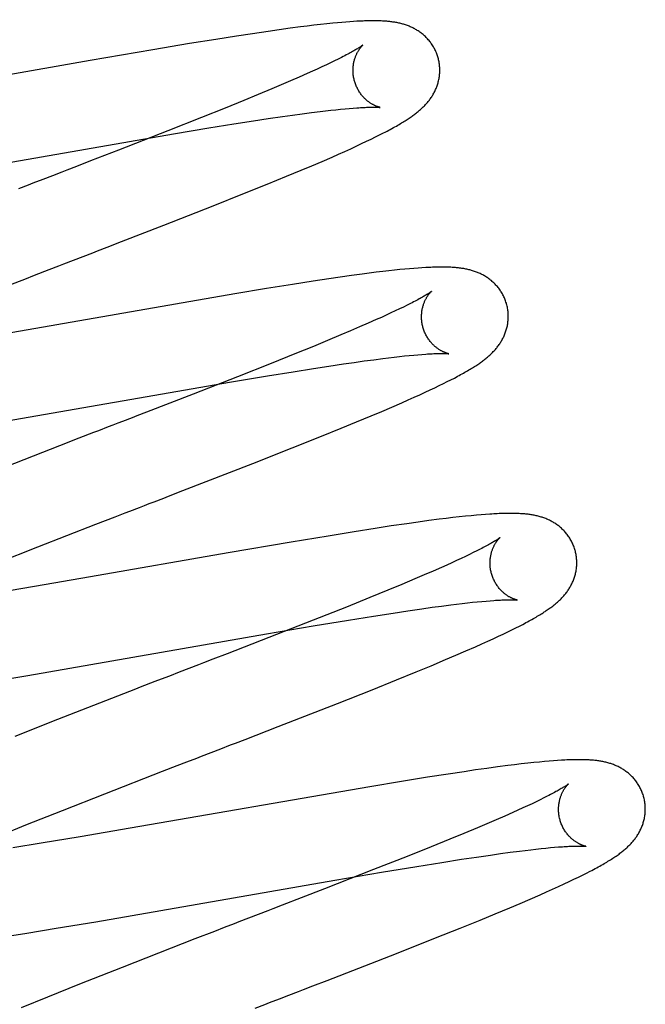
# Model space of a CAD drawing. Header units: inches. Extents: x 0 to 200, y 0 to 129.
# Tile 67 of 94: x 54.36 to 54.504, y 50.234 to 50.461. Entities that reach past the tile are written whole.
import ezdxf

# ---------------------------------------------------------------- set-up
doc = ezdxf.new("R2010")
doc.units = ezdxf.units.IN
doc.header["$LTSCALE"] = 11
doc.header["$MEASUREMENT"] = 0
doc.linetypes.add('HIDDEN', pattern=[0.2, 0.1, -0.1])
doc.layers.add('DEFAULT_2', color=8, linetype='HIDDEN')

msp = doc.modelspace()

# ---------------------------------------------------------------- linework, layer by layer
at = {"layer": 'DEFAULT_2', "color": 8, "linetype": 'HIDDEN'}
for p, q in [((54.41653, 46.55366), (54.41653, 52.05416)), ((54.43391, 50.46087), (54.43289, 50.46078)), ((54.43486, 50.46095), (54.43391, 50.46087)), ((54.43575, 50.46102), (54.43486, 50.46095)), ((54.43659, 50.46107), (54.43575, 50.46102)), ((54.41692, 50.4588), (54.41335, 50.45827)), ((54.41949, 50.45917), (54.41692, 50.4588)), ((54.42199, 50.45951), (54.41949, 50.45917)), ((54.4244, 50.45983), (54.42199, 50.45951)), ((54.42596, 50.46002), (54.4244, 50.45983)), ((54.42748, 50.46021), (54.42596, 50.46002)), ((54.42897, 50.46038), (54.42748, 50.46021)), ((54.43042, 50.46053), (54.42897, 50.46038)), ((54.43181, 50.46068), (54.43042, 50.46053)), ((54.43289, 50.46078), (54.43181, 50.46068)), ((54.40484, 50.45695), (54.39881, 50.45597)), ((54.40965, 50.45771), (54.40484, 50.45695)), ((54.41335, 50.45827), (54.40965, 50.45771)), ((54.39038, 50.45456), (54.37594, 50.45208)), ((54.39881, 50.45597), (54.39038, 50.45456)), ((54.37594, 50.45208), (54.34438, 50.44656)), ((54.43223, 50.45199), (54.43132, 50.45155)), ((54.43308, 50.45241), (54.43223, 50.45199)), ((54.43386, 50.4528), (54.43308, 50.45241)), ((54.42712, 50.44959), (54.42593, 50.44906)), ((54.42825, 50.45011), (54.42712, 50.44959)), ((54.42933, 50.45061), (54.42825, 50.45011)), ((54.43035, 50.45109), (54.42933, 50.45061)), ((54.43132, 50.45155), (54.43035, 50.45109)), ((54.42205, 50.44736), (54.41995, 50.44646)), ((54.42405, 50.44823), (54.42205, 50.44736)), ((54.42593, 50.44906), (54.42405, 50.44823)), ((54.41774, 50.44552), (54.41464, 50.44423)), ((54.41995, 50.44646), (54.41774, 50.44552)), ((54.41136, 50.44288), (54.40705, 50.44112)), ((54.41464, 50.44423), (54.41136, 50.44288)), ((54.40705, 50.44112), (54.40157, 50.43893)), ((54.42891, 50.44033), (54.43017, 50.44048)), ((54.43017, 50.44048), (54.43138, 50.44062)), ((54.43138, 50.44062), (54.43254, 50.44074)), ((54.43254, 50.44074), (54.43363, 50.44086)), ((54.43363, 50.44086), (54.43465, 50.44095)), ((54.43465, 50.44095), (54.43562, 50.44104)), ((54.43562, 50.44104), (54.43654, 50.44111)), ((54.40157, 50.43893), (54.39381, 50.43586)), ((54.40899, 50.43746), (54.41352, 50.43817)), ((54.41352, 50.43817), (54.41697, 50.43869)), ((54.41697, 50.43869), (54.42024, 50.43917)), ((54.42024, 50.43917), (54.42257, 50.4395)), ((54.42257, 50.4395), (54.4248, 50.4398)), ((54.4248, 50.4398), (54.42691, 50.44008)), ((54.42691, 50.44008), (54.42891, 50.44033)), ((54.39511, 50.43517), (54.40324, 50.43653)), ((54.40324, 50.43653), (54.40899, 50.43746)), ((54.33189, 50.42422), (54.39511, 50.43517)), ((54.39381, 50.43586), (54.38246, 50.43142)), ((54.43962, 50.43345), (54.44069, 50.43397)), ((54.44069, 50.43397), (54.44169, 50.43446)), ((54.44169, 50.43446), (54.44263, 50.43493)), ((54.44263, 50.43493), (54.44351, 50.43538)), ((54.38246, 50.43142), (54.376, 50.42892)), ((54.43458, 50.43113), (54.43595, 50.43175)), ((54.43595, 50.43175), (54.43725, 50.43234)), ((54.43725, 50.43234), (54.43847, 50.43291)), ((54.43847, 50.43291), (54.43962, 50.43345)), ((54.42935, 50.42883), (54.43165, 50.42983)), ((54.43165, 50.42983), (54.43314, 50.43048)), ((54.43314, 50.43048), (54.43458, 50.43113)), ((54.376, 50.42892), (54.37272, 50.42765)), ((54.42115, 50.42538), (54.42454, 50.42679)), ((54.42454, 50.42679), (54.42699, 50.42782)), ((54.42699, 50.42782), (54.42935, 50.42883)), ((54.36941, 50.42637), (54.36719, 50.42551)), ((54.41671, 50.42356), (54.42115, 50.42538)), ((54.41112, 50.42131), (54.41671, 50.42356)), ((54.40426, 50.41858), (54.41112, 50.42131)), ((54.39288, 50.41412), (54.40426, 50.41858)), ((54.38314, 50.41034), (54.39288, 50.41412)), ((54.37984, 50.40906), (54.38314, 50.41034)), ((54.3698, 50.40518), (54.37204, 50.40605)), ((54.45054, 50.40415), (54.44954, 50.40407)), ((54.45149, 50.40422), (54.45054, 50.40415)), ((54.45239, 50.40428), (54.45149, 50.40422)), ((54.36082, 50.4017), (54.36307, 50.40257)), ((54.36307, 50.40257), (54.36644, 50.40388)), ((54.43355, 50.40213), (54.43092, 50.40175)), ((54.43611, 50.40249), (54.43355, 50.40213)), ((54.43861, 50.40283), (54.43611, 50.40249)), ((54.44024, 50.40304), (54.43861, 50.40283)), ((54.44182, 50.40324), (54.44024, 50.40304)), ((54.44333, 50.40342), (54.44182, 50.40324)), ((54.44475, 50.40358), (54.44333, 50.40342)), ((54.44607, 50.40373), (54.44475, 50.40358)), ((54.44731, 50.40386), (54.44607, 50.40373)), ((54.44846, 50.40397), (54.44731, 50.40386)), ((54.44954, 50.40407), (54.44846, 50.40397)), ((54.34745, 50.3965), (54.36082, 50.4017)), ((54.42252, 50.40046), (54.41655, 50.3995)), ((54.42728, 50.4012), (54.42252, 50.40046)), ((54.43092, 50.40175), (54.42728, 50.4012)), ((54.40926, 50.39829), (54.35394, 50.38869)), ((54.41655, 50.3995), (54.40926, 50.39829)), ((54.4481, 50.39524), (54.4472, 50.3948)), ((54.44894, 50.39565), (54.4481, 50.39524)), ((54.44972, 50.39605), (54.44894, 50.39565)), ((54.44303, 50.39286), (54.44185, 50.39233)), ((54.44416, 50.39337), (54.44303, 50.39286)), ((54.44523, 50.39387), (54.44416, 50.39337)), ((54.44624, 50.39434), (54.44523, 50.39387)), ((54.4472, 50.3948), (54.44624, 50.39434)), ((54.438, 50.39064), (54.43591, 50.38974)), ((54.43998, 50.3915), (54.438, 50.39064)), ((54.44185, 50.39233), (54.43998, 50.3915)), ((54.43371, 50.38881), (54.43062, 50.38752)), ((54.43591, 50.38974), (54.43371, 50.38881)), ((54.42737, 50.38617), (54.42307, 50.38443)), ((54.43062, 50.38752), (54.42737, 50.38617)), ((54.42307, 50.38443), (54.41762, 50.38224)), ((54.44469, 50.38354), (54.44596, 50.38369)), ((54.44596, 50.38369), (54.44718, 50.38383)), ((54.44718, 50.38383), (54.44834, 50.38395)), ((54.44834, 50.38395), (54.44944, 50.38407)), ((54.44944, 50.38407), (54.45048, 50.38417)), ((54.45048, 50.38417), (54.45146, 50.38425)), ((54.45146, 50.38425), (54.45238, 50.38433)), ((54.41762, 50.38224), (54.4099, 50.37918)), ((54.42738, 50.38108), (54.43093, 50.38162)), ((54.43093, 50.38162), (54.43432, 50.38213)), ((54.43432, 50.38213), (54.43674, 50.38248)), ((54.43674, 50.38248), (54.43906, 50.38281)), ((54.43906, 50.38281), (54.44127, 50.3831)), ((54.44127, 50.3831), (54.44336, 50.38337)), ((54.44336, 50.38337), (54.44469, 50.38354)), ((54.4099, 50.37918), (54.39964, 50.37517)), ((54.40848, 50.37797), (54.4168, 50.37937)), ((54.4168, 50.37937), (54.42271, 50.38033)), ((54.42271, 50.38033), (54.42738, 50.38108)), ((54.34113, 50.36633), (54.40848, 50.37797)), ((54.45537, 50.37664), (54.45638, 50.37713)), ((54.45638, 50.37713), (54.45733, 50.37759)), ((54.45733, 50.37759), (54.45822, 50.37804)), ((54.45822, 50.37804), (54.45906, 50.37846)), ((54.45906, 50.37846), (54.45985, 50.37887)), ((54.39964, 50.37517), (54.38888, 50.371)), ((54.45059, 50.37443), (54.4519, 50.37502)), ((54.4519, 50.37502), (54.45313, 50.37559)), ((54.45313, 50.37559), (54.45429, 50.37613)), ((54.45429, 50.37613), (54.45537, 50.37664)), ((54.44546, 50.37218), (54.44774, 50.37317)), ((54.44774, 50.37317), (54.4492, 50.37381)), ((54.4492, 50.37381), (54.45059, 50.37443)), ((54.4373, 50.36874), (54.44067, 50.37014)), ((54.44067, 50.37014), (54.4431, 50.37117)), ((54.4431, 50.37117), (54.44546, 50.37218)), ((54.43379, 50.3673), (54.4373, 50.36874)), ((54.42922, 50.36544), (54.43379, 50.3673)), ((54.36882, 50.36324), (54.35206, 50.3567)), ((54.37331, 50.36498), (54.36882, 50.36324)), ((54.42249, 50.36276), (54.42922, 50.36544)), ((54.41338, 50.35917), (54.42249, 50.36276)), ((54.39729, 50.35291), (54.41338, 50.35917)), ((54.46603, 50.34733), (54.46492, 50.34724)), ((54.46705, 50.34741), (54.46603, 50.34733)), ((54.36386, 50.33995), (54.37722, 50.34515)), ((54.37722, 50.34515), (54.3817, 50.34688)), ((54.44889, 50.34527), (54.44532, 50.34475)), ((54.45147, 50.34564), (54.44889, 50.34527)), ((54.45397, 50.34598), (54.45147, 50.34564)), ((54.45638, 50.34629), (54.45397, 50.34598)), ((54.45793, 50.34649), (54.45638, 50.34629)), ((54.45946, 50.34667), (54.45793, 50.34649)), ((54.46097, 50.34684), (54.45946, 50.34667)), ((54.4624, 50.34699), (54.46097, 50.34684)), ((54.46372, 50.34713), (54.4624, 50.34699)), ((54.46492, 50.34724), (54.46372, 50.34713)), ((54.43678, 50.34343), (54.43073, 50.34244)), ((54.44161, 50.34419), (54.43678, 50.34343)), ((54.44532, 50.34475), (54.44161, 50.34419)), ((54.42227, 50.34103), (54.40775, 50.33853)), ((54.43073, 50.34244), (54.42227, 50.34103)), ((54.35409, 50.33611), (54.36386, 50.33995)), ((54.40775, 50.33853), (54.37601, 50.33299)), ((54.46422, 50.33861), (54.46334, 50.33818)), ((54.46504, 50.33902), (54.46422, 50.33861)), ((54.4658, 50.3394), (54.46504, 50.33902)), ((54.45924, 50.33626), (54.45808, 50.33573)), ((54.46035, 50.33677), (54.45924, 50.33626)), ((54.4614, 50.33726), (54.46035, 50.33677)), ((54.4624, 50.33773), (54.4614, 50.33726)), ((54.46334, 50.33818), (54.4624, 50.33773)), ((54.45494, 50.33435), (54.45291, 50.33346)), ((54.45686, 50.33519), (54.45494, 50.33435)), ((54.45808, 50.33573), (54.45686, 50.33519)), ((54.37601, 50.33299), (54.3631, 50.33076)), ((54.45076, 50.33255), (54.44774, 50.33128)), ((54.45291, 50.33346), (54.45076, 50.33255)), ((54.3631, 50.33076), (54.35281, 50.32904)), ((54.44455, 50.32996), (54.44033, 50.32823)), ((54.44774, 50.33128), (54.44455, 50.32996)), ((54.44033, 50.32823), (54.43495, 50.32606)), ((54.46035, 50.32673), (54.46162, 50.32688)), ((54.46162, 50.32688), (54.46285, 50.32702)), ((54.46285, 50.32702), (54.46401, 50.32715)), ((54.46401, 50.32715), (54.46512, 50.32726)), ((54.46512, 50.32726), (54.46616, 50.32736)), ((54.46616, 50.32736), (54.46715, 50.32745)), ((54.46715, 50.32745), (54.46808, 50.32753)), ((54.43495, 50.32606), (54.42731, 50.32303)), ((54.44118, 50.32397), (54.44571, 50.32468)), ((54.44571, 50.32468), (54.44914, 50.3252)), ((54.44914, 50.3252), (54.45239, 50.32567)), ((54.45239, 50.32567), (54.45471, 50.326)), ((54.45471, 50.326), (54.45692, 50.32629)), ((54.45692, 50.32629), (54.45902, 50.32657)), ((54.45902, 50.32657), (54.46035, 50.32673)), ((54.42731, 50.32303), (54.41712, 50.31904)), ((54.42732, 50.3217), (54.43544, 50.32305)), ((54.43544, 50.32305), (54.44118, 50.32397)), ((54.41652, 50.31985), (54.42732, 50.3217)), ((54.47112, 50.31983), (54.47214, 50.32032)), ((54.47214, 50.32032), (54.47309, 50.32079)), ((54.47309, 50.32079), (54.47399, 50.32123)), ((54.47399, 50.32123), (54.47483, 50.32166)), ((54.47483, 50.32166), (54.47562, 50.32207)), ((54.36153, 50.31031), (54.41652, 50.31985)), ((54.41712, 50.31904), (54.40749, 50.3153)), ((54.46619, 50.31756), (54.46756, 50.31817)), ((54.46756, 50.31817), (54.46883, 50.31876)), ((54.46883, 50.31876), (54.47002, 50.31931)), ((54.47002, 50.31931), (54.47112, 50.31983)), ((54.46021, 50.31494), (54.46251, 50.31593)), ((54.46251, 50.31593), (54.46475, 50.31692)), ((54.46475, 50.31692), (54.46619, 50.31756)), ((54.40749, 50.3153), (54.40421, 50.31403)), ((54.45452, 50.31254), (54.45783, 50.31393)), ((54.45783, 50.31393), (54.46021, 50.31494)), ((54.39645, 50.31103), (54.39421, 50.31016)), ((54.44655, 50.30928), (54.45106, 50.31111)), ((54.45106, 50.31111), (54.45452, 50.31254)), ((54.35234, 50.30879), (54.36153, 50.31031)), ((54.39084, 50.30886), (54.38746, 50.30755)), ((54.44088, 50.307), (54.44655, 50.30928)), ((54.43294, 50.30385), (54.44088, 50.307)), ((54.41925, 50.29851), (54.43294, 50.30385)), ((54.3684, 50.30013), (54.35856, 50.29624)), ((54.4116, 50.29554), (54.41925, 50.29851)), ((54.40605, 50.2934), (54.40827, 50.29426)), ((54.48271, 50.29061), (54.48171, 50.29053)), ((54.48364, 50.29068), (54.48271, 50.29061)), ((54.39261, 50.2882), (54.39598, 50.2895)), ((54.39598, 50.2895), (54.39822, 50.29037)), ((54.46473, 50.28849), (54.46208, 50.2881)), ((54.4673, 50.28885), (54.46473, 50.28849)), ((54.46978, 50.28919), (54.4673, 50.28885)), ((54.47218, 50.2895), (54.46978, 50.28919)), ((54.47373, 50.2897), (54.47218, 50.2895)), ((54.47526, 50.28988), (54.47373, 50.2897)), ((54.47675, 50.29005), (54.47526, 50.28988)), ((54.47816, 50.2902), (54.47675, 50.29005)), ((54.47945, 50.29033), (54.47816, 50.2902)), ((54.48063, 50.29044), (54.47945, 50.29033)), ((54.48171, 50.29053), (54.48063, 50.29044)), ((54.37926, 50.283), (54.39261, 50.2882)), ((54.45366, 50.28681), (54.44768, 50.28584)), ((54.45842, 50.28755), (54.45366, 50.28681)), ((54.46208, 50.2881), (54.45842, 50.28755)), ((54.44038, 50.28463), (54.38513, 50.27504)), ((54.44768, 50.28584), (54.44038, 50.28463)), ((54.36949, 50.27916), (54.37926, 50.283)), ((54.47962, 50.28162), (54.47871, 50.28118)), ((54.48046, 50.28204), (54.47962, 50.28162)), ((54.48125, 50.28244), (54.48046, 50.28204)), ((54.47451, 50.27923), (54.47333, 50.2787)), ((54.47565, 50.27975), (54.47451, 50.27923)), ((54.47672, 50.28025), (54.47565, 50.27975)), ((54.47775, 50.28072), (54.47672, 50.28025)), ((54.47871, 50.28118), (54.47775, 50.28072)), ((54.3611, 50.27582), (54.36949, 50.27916)), ((54.46946, 50.277), (54.46736, 50.2761)), ((54.47145, 50.27787), (54.46946, 50.277)), ((54.47333, 50.2787), (54.47145, 50.27787)), ((54.35505, 50.27337), (54.3611, 50.27582)), ((54.38513, 50.27504), (54.37358, 50.27307)), ((54.46515, 50.27516), (54.46205, 50.27387)), ((54.46736, 50.2761), (54.46515, 50.27516)), ((54.37358, 50.27307), (54.36461, 50.27159)), ((54.45878, 50.27252), (54.45447, 50.27077)), ((54.46205, 50.27387), (54.45878, 50.27252)), ((54.36461, 50.27159), (54.35811, 50.27054)), ((54.45447, 50.27077), (54.44899, 50.26857)), ((54.47744, 50.27009), (54.47866, 50.27023)), ((54.47866, 50.27023), (54.47982, 50.27036)), ((54.47982, 50.27036), (54.48093, 50.27047)), ((54.48093, 50.27047), (54.48198, 50.27058)), ((54.48198, 50.27058), (54.48296, 50.27066)), ((54.48296, 50.27066), (54.48389, 50.27074)), ((54.44899, 50.26857), (54.44124, 50.26551)), ((54.45698, 50.26718), (54.46151, 50.26789)), ((54.46151, 50.26789), (54.46494, 50.26841)), ((54.46494, 50.26841), (54.4682, 50.26888)), ((54.4682, 50.26888), (54.47052, 50.26921)), ((54.47052, 50.26921), (54.47273, 50.26951)), ((54.47273, 50.26951), (54.47483, 50.26978)), ((54.47483, 50.26978), (54.47616, 50.26994)), ((54.47616, 50.26994), (54.47744, 50.27009)), ((54.44309, 50.2649), (54.45123, 50.26626)), ((54.45123, 50.26626), (54.45698, 50.26718)), ((54.44124, 50.26551), (54.4299, 50.26107)), ((54.43228, 50.26306), (54.44309, 50.2649)), ((54.48742, 50.26328), (54.48845, 50.26378)), ((54.48845, 50.26378), (54.48941, 50.26426)), ((54.48941, 50.26426), (54.4903, 50.26471)), ((54.4903, 50.26471), (54.49114, 50.26514)), ((54.37723, 50.25351), (54.43228, 50.26306)), ((54.4299, 50.26107), (54.42453, 50.25899)), ((54.48249, 50.26099), (54.48385, 50.26161)), ((54.48385, 50.26161), (54.48513, 50.2622)), ((54.48513, 50.2622), (54.48632, 50.26276)), ((54.48632, 50.26276), (54.48742, 50.26328)), ((54.42453, 50.25899), (54.42017, 50.2573)), ((54.47734, 50.25873), (54.4796, 50.25971)), ((54.4796, 50.25971), (54.48106, 50.26036)), ((54.48106, 50.26036), (54.48249, 50.26099)), ((54.46926, 50.25531), (54.47261, 50.25671)), ((54.47261, 50.25671), (54.47502, 50.25773)), ((54.47502, 50.25773), (54.47734, 50.25873)), ((54.41686, 50.25602), (54.41464, 50.25517)), ((54.46577, 50.25388), (54.46926, 50.25531)), ((54.36131, 50.25089), (54.36803, 50.25198)), ((54.36803, 50.25198), (54.37723, 50.25351)), ((54.40682, 50.25214), (54.40457, 50.25127)), ((54.45552, 50.24975), (54.46122, 50.25203)), ((54.46122, 50.25203), (54.46577, 50.25388)), ((54.35586, 50.25004), (54.36131, 50.25089)), ((54.40457, 50.25127), (54.40006, 50.24952)), ((54.44651, 50.24619), (54.45552, 50.24975)), ((54.40006, 50.24952), (54.38329, 50.24298)), ((54.43055, 50.23998), (54.44651, 50.24619)), ((54.38329, 50.24298), (54.37348, 50.2391)), ((54.37348, 50.2391), (54.36609, 50.23613)), ((54.42726, 50.23871), (54.43055, 50.23998)), ((54.36609, 50.23613), (54.35997, 50.23364)), ((54.42173, 50.23657), (54.42395, 50.23742))]:
    msp.add_line(p, q, dxfattribs=at)
for points in [[(54.43775, 50.46114), (54.43737, 50.46112), (54.43659, 50.46107)], [(54.4561, 50.45271), (54.45604, 50.45292), (54.45596, 50.45317), (54.45588, 50.45341), (54.45579, 50.45365), (54.4557, 50.45389), (54.4556, 50.45413), (54.45549, 50.45436), (54.45538, 50.45459), (54.45526, 50.45482), (54.45514, 50.45504), (54.45502, 50.45526), (54.45488, 50.45548), (54.45475, 50.45569), (54.45461, 50.4559), (54.45446, 50.4561), (54.45432, 50.45631), (54.45416, 50.4565), (54.45401, 50.45669), (54.45385, 50.45688), (54.45368, 50.45706), (54.45352, 50.45724), (54.45335, 50.45742), (54.45317, 50.45759), (54.453, 50.45775), (54.45282, 50.45791), (54.45264, 50.45806), (54.45246, 50.45821), (54.45228, 50.45836), (54.45209, 50.4585), (54.4519, 50.45864), (54.45171, 50.45877), (54.45151, 50.4589), (54.45131, 50.45903), (54.45111, 50.45915), (54.45091, 50.45927), (54.45071, 50.45938), (54.4505, 50.45949), (54.4503, 50.45959), (54.45009, 50.45969), (54.44988, 50.45979), (54.44967, 50.45988), (54.44946, 50.45997), (54.44925, 50.46006), (54.44904, 50.46014), (54.44882, 50.46022), (54.4486, 50.46029), (54.44838, 50.46036), (54.44816, 50.46043), (54.44794, 50.46049), (54.44771, 50.46055), (54.44749, 50.46061), (54.44726, 50.46067), (54.44704, 50.46072), (54.44681, 50.46077), (54.44658, 50.46081), (54.44636, 50.46085), (54.44613, 50.46089), (54.4459, 50.46093), (54.44567, 50.46096), (54.44544, 50.461), (54.4452, 50.46102), (54.44497, 50.46105), (54.44473, 50.46108), (54.44449, 50.4611), (54.44425, 50.46112), (54.44401, 50.46114), (54.44376, 50.46116), (54.44351, 50.46117), (54.44326, 50.46119), (54.443, 50.4612), (54.44274, 50.46121), (54.44247, 50.46122), (54.4422, 50.46123), (54.44192, 50.46123), (54.44164, 50.46124), (54.44136, 50.46124), (54.44106, 50.46124), (54.44077, 50.46124), (54.44046, 50.46123), (54.44015, 50.46123), (54.43983, 50.46122), (54.4395, 50.46121), (54.43917, 50.4612), (54.43883, 50.46119), (54.43848, 50.46118), (54.43775, 50.46114)], [(54.43878, 50.45565), (54.43877, 50.45564), (54.43876, 50.45563), (54.43873, 50.45561), (54.4387, 50.45559), (54.43866, 50.45556), (54.43861, 50.45552), (54.43855, 50.45548), (54.43848, 50.45543), (54.4384, 50.45537), (54.43831, 50.45531), (54.43821, 50.45524), (54.43809, 50.45516), (54.43796, 50.45508), (54.43782, 50.45499), (54.43766, 50.45489), (54.43749, 50.45479), (54.4373, 50.45467), (54.4371, 50.45455), (54.43688, 50.45443), (54.43665, 50.45429), (54.4364, 50.45415), (54.43614, 50.45401), (54.43586, 50.45385), (54.43557, 50.45369), (54.43526, 50.45353), (54.43493, 50.45336), (54.43459, 50.45318), (54.43424, 50.45299), (54.43386, 50.4528)], [(54.43683, 50.44735), (54.43678, 50.44755), (54.43672, 50.44779), (54.43667, 50.44802), (54.43663, 50.44826), (54.43659, 50.44849), (54.43656, 50.44873), (54.43653, 50.44896), (54.43652, 50.44919), (54.4365, 50.44942), (54.4365, 50.44965), (54.4365, 50.44988), (54.4365, 50.45011), (54.43651, 50.45033), (54.43653, 50.45055), (54.43655, 50.45077), (54.43657, 50.45098), (54.4366, 50.45119), (54.43663, 50.45139), (54.43667, 50.4516), (54.43671, 50.45179), (54.43676, 50.45198), (54.43681, 50.45217), (54.43686, 50.45235), (54.43691, 50.45252), (54.43697, 50.45269), (54.43703, 50.45286), (54.43709, 50.45301), (54.43715, 50.45317), (54.43721, 50.45332), (54.43727, 50.45346), (54.43734, 50.4536), (54.4374, 50.45374), (54.43747, 50.45387), (54.43754, 50.45399), (54.4376, 50.45411), (54.43767, 50.45423), (54.43774, 50.45434), (54.4378, 50.45444), (54.43787, 50.45454), (54.43793, 50.45464), (54.43799, 50.45473), (54.43806, 50.45482), (54.43812, 50.45491), (54.43818, 50.45499), (54.43824, 50.45506), (54.4383, 50.45514), (54.43835, 50.4552), (54.43841, 50.45527), (54.43846, 50.45532), (54.43851, 50.45538), (54.43855, 50.45543), (54.43859, 50.45547), (54.43863, 50.45551), (54.43867, 50.45555), (54.4387, 50.45558), (54.43873, 50.4556), (54.43875, 50.45562), (54.43876, 50.45564), (54.43878, 50.45565), (54.43878, 50.45565)], [(54.44351, 50.43538), (54.44392, 50.43559), (54.44433, 50.4358), (54.44472, 50.43601), (54.44509, 50.43621), (54.44546, 50.43641), (54.44581, 50.43661), (54.44615, 50.4368), (54.44648, 50.43698), (54.4468, 50.43716), (54.44711, 50.43734), (54.4474, 50.43752), (54.44769, 50.43769), (54.44797, 50.43786), (54.44823, 50.43802), (54.44849, 50.43818), (54.44874, 50.43834), (54.44898, 50.4385), (54.44922, 50.43865), (54.44945, 50.43881), (54.44967, 50.43896), (54.44989, 50.43911), (54.4501, 50.43926), (54.45031, 50.4394), (54.45051, 50.43955), (54.45071, 50.4397), (54.4509, 50.43985), (54.4511, 50.44), (54.45128, 50.44015), (54.45147, 50.4403), (54.45165, 50.44045), (54.45183, 50.4406), (54.45201, 50.44076), (54.45218, 50.44091), (54.45236, 50.44107), (54.45253, 50.44123), (54.45269, 50.44139), (54.45286, 50.44156), (54.45302, 50.44173), (54.45318, 50.4419), (54.45334, 50.44207), (54.4535, 50.44225), (54.45365, 50.44242), (54.4538, 50.4426), (54.45395, 50.44279), (54.45409, 50.44297), (54.45423, 50.44316), (54.45436, 50.44334), (54.45449, 50.44353), (54.45462, 50.44373), (54.45475, 50.44392), (54.45487, 50.44412), (54.45499, 50.44433), (54.4551, 50.44453), (54.45522, 50.44474), (54.45532, 50.44495), (54.45543, 50.44517), (54.45553, 50.44538), (54.45562, 50.4456), (54.45571, 50.44582), (54.45579, 50.44604), (54.45588, 50.44627), (54.45595, 50.4465), (54.45602, 50.44673), (54.45609, 50.44696), (54.45615, 50.4472), (54.45621, 50.44743), (54.45626, 50.44768), (54.45631, 50.44792), (54.45635, 50.44817), (54.45639, 50.44841), (54.45642, 50.44866), (54.45645, 50.44892), (54.45647, 50.44917), (54.45648, 50.44942), (54.45649, 50.44968), (54.45649, 50.44994), (54.45648, 50.45019), (54.45647, 50.45045), (54.45645, 50.45071), (54.45643, 50.45097), (54.4564, 50.45122), (54.45636, 50.45148), (54.45632, 50.45174), (54.45627, 50.45199), (54.45622, 50.45225), (54.45616, 50.4525), (54.4561, 50.45271)], [(54.44278, 50.44126), (54.44278, 50.44126), (54.44276, 50.44126), (54.44274, 50.44126), (54.44271, 50.44127), (54.44268, 50.44128), (54.44264, 50.44129), (54.44259, 50.4413), (54.44254, 50.44131), (54.44248, 50.44133), (54.44241, 50.44135), (54.44235, 50.44137), (54.44227, 50.44139), (54.44219, 50.44142), (54.44211, 50.44144), (54.44202, 50.44148), (54.44193, 50.44151), (54.44184, 50.44155), (54.44174, 50.44159), (54.44164, 50.44163), (54.44154, 50.44168), (54.44144, 50.44173), (54.44133, 50.44178), (54.44122, 50.44184), (54.4411, 50.4419), (54.44099, 50.44196), (54.44087, 50.44203), (54.44075, 50.4421), (54.44063, 50.44218), (54.4405, 50.44226), (54.44037, 50.44235), (54.44024, 50.44244), (54.44011, 50.44253), (54.43998, 50.44263), (54.43984, 50.44274), (54.43971, 50.44285), (54.43958, 50.44296), (54.43944, 50.44309), (54.4393, 50.44321), (54.43916, 50.44335), (54.43903, 50.44349), (54.43889, 50.44363), (54.43875, 50.44379), (54.43862, 50.44394), (54.43848, 50.44411), (54.43835, 50.44428), (54.43822, 50.44445), (54.4381, 50.44463), (54.43797, 50.44482), (54.43785, 50.44501), (54.43773, 50.44521), (54.43762, 50.44541), (54.43751, 50.44561), (54.43741, 50.44582), (54.43731, 50.44603), (54.43721, 50.44625), (54.43712, 50.44647), (54.43704, 50.4467), (54.43696, 50.44692), (54.43689, 50.44715), (54.43683, 50.44735)], [(54.43654, 50.44111), (54.4374, 50.44118), (54.43781, 50.4412), (54.4382, 50.44123), (54.43857, 50.44125), (54.43893, 50.44127), (54.43926, 50.44128), (54.43958, 50.4413), (54.43988, 50.44131), (54.44016, 50.44131), (54.44042, 50.44132), (54.44067, 50.44132), (54.4409, 50.44133), (54.44112, 50.44133), (54.44132, 50.44133), (54.4415, 50.44133), (54.44168, 50.44132), (54.44183, 50.44132), (54.44198, 50.44131), (54.44211, 50.44131), (54.44223, 50.4413), (54.44233, 50.4413), (54.44243, 50.44129), (54.44251, 50.44128), (54.44258, 50.44128), (54.44264, 50.44127), (54.44268, 50.44127), (54.44272, 50.44126), (54.44275, 50.44126), (54.44277, 50.44126), (54.44278, 50.44126)], [(54.37272, 50.42765), (54.37052, 50.42679), (54.36941, 50.42637)], [(54.36719, 50.42551), (54.36496, 50.42465), (54.36272, 50.42378)], [(54.36272, 50.42378), (54.3616, 50.42335), (54.35936, 50.42248)], [(54.37651, 50.40777), (54.37762, 50.4082), (54.37984, 50.40906)], [(54.37204, 50.40605), (54.37428, 50.40691), (54.37651, 50.40777)], [(54.36644, 50.40388), (54.36868, 50.40475), (54.3698, 50.40518)], [(54.47189, 50.39592), (54.47183, 50.39613), (54.47175, 50.39638), (54.47167, 50.39663), (54.47158, 50.39687), (54.47148, 50.39711), (54.47138, 50.39735), (54.47127, 50.39759), (54.47116, 50.39782), (54.47104, 50.39805), (54.47092, 50.39827), (54.47079, 50.3985), (54.47066, 50.39872), (54.47052, 50.39893), (54.47038, 50.39914), (54.47023, 50.39935), (54.47008, 50.39955), (54.46992, 50.39975), (54.46977, 50.39994), (54.4696, 50.40013), (54.46944, 50.40031), (54.46927, 50.40049), (54.4691, 50.40067), (54.46892, 50.40084), (54.46874, 50.401), (54.46856, 50.40116), (54.46838, 50.40132), (54.4682, 50.40147), (54.46801, 50.40161), (54.46782, 50.40176), (54.46763, 50.40189), (54.46743, 50.40203), (54.46723, 50.40216), (54.46703, 50.40228), (54.46683, 50.4024), (54.46662, 50.40252), (54.46642, 50.40263), (54.46621, 50.40274), (54.466, 50.40285), (54.46579, 50.40295), (54.46558, 50.40304), (54.46537, 50.40313), (54.46516, 50.40322), (54.46494, 50.4033), (54.46472, 50.40339), (54.4645, 50.40346), (54.46428, 50.40354), (54.46406, 50.40361), (54.46383, 50.40367), (54.46361, 50.40374), (54.46338, 50.4038), (54.46315, 50.40385), (54.46293, 50.4039), (54.4627, 50.40395), (54.46247, 50.404), (54.46224, 50.40404), (54.46201, 50.40409), (54.46178, 50.40412), (54.46154, 50.40416), (54.46131, 50.40419), (54.46107, 50.40422), (54.46083, 50.40425), (54.46059, 50.40428), (54.46034, 50.4043), (54.46009, 50.40433), (54.45984, 50.40435), (54.45958, 50.40437), (54.45931, 50.40438), (54.45904, 50.4044), (54.45876, 50.40441), (54.45848, 50.40442), (54.45819, 50.40443), (54.45789, 50.40444), (54.45758, 50.40444), (54.45727, 50.40445), (54.45694, 50.40445), (54.45661, 50.40445), (54.45628, 50.40444), (54.45593, 50.40444), (54.45557, 50.40443), (54.45521, 50.40442), (54.45484, 50.40441), (54.45445, 50.40439), (54.45406, 50.40437), (54.45366, 50.40436), (54.45324, 50.40433), (54.45239, 50.40428)], [(54.45457, 50.39886), (54.45456, 50.39885), (54.45455, 50.39884), (54.45453, 50.39882), (54.4545, 50.3988), (54.45446, 50.39877), (54.45441, 50.39874), (54.45435, 50.39869), (54.45428, 50.39865), (54.45421, 50.39859), (54.45412, 50.39853), (54.45401, 50.39846), (54.4539, 50.39839), (54.45377, 50.3983), (54.45363, 50.39821), (54.45348, 50.39812), (54.45331, 50.39801), (54.45312, 50.3979), (54.45292, 50.39778), (54.45271, 50.39766), (54.45248, 50.39753), (54.45223, 50.39739), (54.45198, 50.39724), (54.4517, 50.39709), (54.45141, 50.39693), (54.4511, 50.39677), (54.45078, 50.3966), (54.45045, 50.39642), (54.45009, 50.39624), (54.44972, 50.39605)], [(54.45262, 50.39056), (54.45257, 50.39076), (54.45251, 50.39099), (54.45246, 50.39123), (54.45242, 50.39146), (54.45238, 50.3917), (54.45235, 50.39193), (54.45233, 50.39217), (54.45231, 50.3924), (54.45229, 50.39263), (54.45229, 50.39286), (54.45229, 50.39309), (54.45229, 50.39331), (54.4523, 50.39353), (54.45232, 50.39375), (54.45234, 50.39397), (54.45236, 50.39418), (54.45239, 50.39439), (54.45242, 50.3946), (54.45246, 50.3948), (54.4525, 50.39499), (54.45255, 50.39518), (54.4526, 50.39537), (54.45265, 50.39555), (54.4527, 50.39572), (54.45276, 50.39589), (54.45281, 50.39606), (54.45287, 50.39621), (54.45293, 50.39637), (54.453, 50.39652), (54.45306, 50.39666), (54.45313, 50.3968), (54.45319, 50.39694), (54.45326, 50.39707), (54.45332, 50.39719), (54.45339, 50.39731), (54.45345, 50.39743), (54.45352, 50.39754), (54.45359, 50.39764), (54.45365, 50.39775), (54.45372, 50.39784), (54.45378, 50.39794), (54.45384, 50.39802), (54.45391, 50.39811), (54.45397, 50.39819), (54.45403, 50.39827), (54.45408, 50.39834), (54.45414, 50.39841), (54.45419, 50.39847), (54.45424, 50.39853), (54.45429, 50.39858), (54.45434, 50.39863), (54.45438, 50.39868), (54.45442, 50.39872), (54.45446, 50.39875), (54.45449, 50.39878), (54.45451, 50.39881), (54.45454, 50.39883), (54.45455, 50.39884), (54.45457, 50.39885), (54.45457, 50.39886)], [(54.45985, 50.37887), (54.46023, 50.37907), (54.46059, 50.37927), (54.46095, 50.37946), (54.4613, 50.37965), (54.46164, 50.37983), (54.46196, 50.38002), (54.46228, 50.3802), (54.46259, 50.38037), (54.46289, 50.38055), (54.46318, 50.38072), (54.46347, 50.38089), (54.46374, 50.38106), (54.46401, 50.38122), (54.46427, 50.38138), (54.46452, 50.38155), (54.46477, 50.3817), (54.46501, 50.38186), (54.46524, 50.38202), (54.46547, 50.38217), (54.46569, 50.38232), (54.4659, 50.38247), (54.46611, 50.38262), (54.46632, 50.38277), (54.46652, 50.38292), (54.46671, 50.38307), (54.4669, 50.38322), (54.46709, 50.38337), (54.46728, 50.38352), (54.46746, 50.38367), (54.46764, 50.38383), (54.46782, 50.38398), (54.46799, 50.38414), (54.46816, 50.3843), (54.46833, 50.38446), (54.4685, 50.38462), (54.46867, 50.38479), (54.46883, 50.38495), (54.46899, 50.38512), (54.46915, 50.3853), (54.4693, 50.38547), (54.46946, 50.38565), (54.46961, 50.38583), (54.46975, 50.38601), (54.46989, 50.38619), (54.47003, 50.38638), (54.47016, 50.38657), (54.4703, 50.38676), (54.47042, 50.38695), (54.47055, 50.38715), (54.47067, 50.38735), (54.47079, 50.38755), (54.4709, 50.38776), (54.47101, 50.38797), (54.47112, 50.38818), (54.47122, 50.38839), (54.47132, 50.38861), (54.47142, 50.38882), (54.47151, 50.38904), (54.47159, 50.38927), (54.47167, 50.38949), (54.47175, 50.38972), (54.47182, 50.38995), (54.47189, 50.39018), (54.47195, 50.39042), (54.47201, 50.39065), (54.47206, 50.3909), (54.4721, 50.39114), (54.47215, 50.39138), (54.47218, 50.39163), (54.47221, 50.39188), (54.47224, 50.39213), (54.47226, 50.39239), (54.47227, 50.39264), (54.47228, 50.39289), (54.47228, 50.39315), (54.47227, 50.39341), (54.47226, 50.39366), (54.47224, 50.39392), (54.47222, 50.39418), (54.47219, 50.39444), (54.47215, 50.39469), (54.47211, 50.39495), (54.47206, 50.3952), (54.47201, 50.39546), (54.47195, 50.39571), (54.47189, 50.39592)], [(54.45857, 50.38447), (54.45857, 50.38446), (54.45857, 50.38446), (54.45857, 50.38446), (54.45855, 50.38447), (54.45853, 50.38447), (54.45851, 50.38448), (54.45847, 50.38448), (54.45843, 50.38449), (54.45838, 50.38451), (54.45833, 50.38452), (54.45827, 50.38454), (54.45821, 50.38455), (54.45814, 50.38457), (54.45806, 50.3846), (54.45799, 50.38462), (54.4579, 50.38465), (54.45782, 50.38468), (54.45773, 50.38472), (54.45763, 50.38476), (54.45754, 50.3848), (54.45744, 50.38484), (54.45733, 50.38489), (54.45723, 50.38493), (54.45712, 50.38499), (54.45701, 50.38504), (54.4569, 50.3851), (54.45678, 50.38517), (54.45666, 50.38524), (54.45654, 50.38531), (54.45642, 50.38539), (54.45629, 50.38547), (54.45616, 50.38555), (54.45603, 50.38564), (54.4559, 50.38574), (54.45577, 50.38584), (54.45564, 50.38595), (54.4555, 50.38606), (54.45537, 50.38617), (54.45523, 50.38629), (54.45509, 50.38642), (54.45496, 50.38656), (54.45482, 50.3867), (54.45468, 50.38684), (54.45455, 50.38699), (54.45441, 50.38715), (54.45428, 50.38732), (54.45414, 50.38749), (54.45401, 50.38766), (54.45389, 50.38784), (54.45376, 50.38803), (54.45364, 50.38822), (54.45353, 50.38841), (54.45341, 50.38862), (54.4533, 50.38882), (54.4532, 50.38903), (54.4531, 50.38924), (54.453, 50.38946), (54.45291, 50.38968), (54.45283, 50.38991), (54.45275, 50.39013), (54.45268, 50.39036), (54.45262, 50.39056)], [(54.45238, 50.38433), (54.45324, 50.38439), (54.45365, 50.38442), (54.45404, 50.38444), (54.45441, 50.38446), (54.45476, 50.38448), (54.45509, 50.38449), (54.4554, 50.38451), (54.4557, 50.38452), (54.45597, 50.38452), (54.45623, 50.38453), (54.45648, 50.38453), (54.45671, 50.38454), (54.45692, 50.38454), (54.45712, 50.38454), (54.4573, 50.38453), (54.45747, 50.38453), (54.45763, 50.38453), (54.45777, 50.38452), (54.4579, 50.38452), (54.45802, 50.38451), (54.45812, 50.38451), (54.45822, 50.3845), (54.4583, 50.38449), (54.45837, 50.38449), (54.45843, 50.38448), (54.45847, 50.38448), (54.45851, 50.38447), (54.45854, 50.38447), (54.45856, 50.38447), (54.45857, 50.38447)], [(54.38888, 50.371), (54.38668, 50.37015), (54.38558, 50.36972)], [(54.38558, 50.36972), (54.38337, 50.36887), (54.38226, 50.36844), (54.38114, 50.36801), (54.38003, 50.36758), (54.3778, 50.36671)], [(54.3778, 50.36671), (54.37668, 50.36628), (54.37331, 50.36498)], [(54.39287, 50.3512), (54.39398, 50.35163), (54.39729, 50.35291)], [(54.38506, 50.34818), (54.3873, 50.34905), (54.38842, 50.34948), (54.38953, 50.34991), (54.39065, 50.35034), (54.39287, 50.3512)], [(54.3817, 50.34688), (54.38394, 50.34775), (54.38506, 50.34818)], [(54.48768, 50.33913), (54.48762, 50.33934), (54.48754, 50.33959), (54.48746, 50.33984), (54.48737, 50.34008), (54.48727, 50.34032), (54.48717, 50.34056), (54.48706, 50.3408), (54.48695, 50.34103), (54.48683, 50.34126), (54.48671, 50.34149), (54.48658, 50.34171), (54.48645, 50.34193), (54.48631, 50.34214), (54.48616, 50.34236), (54.48602, 50.34256), (54.48587, 50.34276), (54.48571, 50.34296), (54.48555, 50.34316), (54.48539, 50.34335), (54.48522, 50.34353), (54.48505, 50.34371), (54.48488, 50.34388), (54.4847, 50.34405), (54.48453, 50.34422), (54.48434, 50.34438), (54.48416, 50.34453), (54.48398, 50.34468), (54.48379, 50.34483), (54.4836, 50.34497), (54.48341, 50.34511), (54.48321, 50.34524), (54.48301, 50.34537), (54.48281, 50.3455), (54.48261, 50.34562), (54.4824, 50.34574), (54.48219, 50.34585), (54.48199, 50.34596), (54.48178, 50.34606), (54.48157, 50.34616), (54.48136, 50.34626), (54.48114, 50.34635), (54.48093, 50.34644), (54.48071, 50.34652), (54.48049, 50.3466), (54.48027, 50.34668), (54.48005, 50.34675), (54.47983, 50.34682), (54.4796, 50.34689), (54.47937, 50.34695), (54.47915, 50.34701), (54.47892, 50.34707), (54.47869, 50.34712), (54.47846, 50.34717), (54.47823, 50.34721), (54.478, 50.34726), (54.47777, 50.3473), (54.47754, 50.34734), (54.47731, 50.34737), (54.47707, 50.34741), (54.47683, 50.34744), (54.47659, 50.34747), (54.47635, 50.34749), (54.4761, 50.34752), (54.47585, 50.34754), (54.47559, 50.34756), (54.47533, 50.34758), (54.47507, 50.34759), (54.4748, 50.34761), (54.47452, 50.34762), (54.47423, 50.34763), (54.47394, 50.34764), (54.47364, 50.34765), (54.47333, 50.34765), (54.47302, 50.34765), (54.47269, 50.34766), (54.47236, 50.34765), (54.47202, 50.34765), (54.47167, 50.34764), (54.4713, 50.34764), (54.47093, 50.34763), (54.47055, 50.34761), (54.47016, 50.3476), (54.46975, 50.34758), (54.46933, 50.34756), (54.46891, 50.34754), (54.46846, 50.34751), (54.46801, 50.34748), (54.46705, 50.34741)], [(54.47036, 50.34207), (54.47035, 50.34206), (54.47034, 50.34205), (54.47031, 50.34203), (54.47028, 50.34201), (54.47024, 50.34198), (54.47019, 50.34194), (54.47013, 50.3419), (54.47006, 50.34185), (54.46998, 50.34179), (54.46989, 50.34173), (54.46978, 50.34166), (54.46967, 50.34158), (54.46954, 50.3415), (54.46939, 50.3414), (54.46924, 50.34131), (54.46906, 50.3412), (54.46888, 50.34109), (54.46867, 50.34097), (54.46845, 50.34084), (54.46822, 50.34071), (54.46797, 50.34057), (54.46771, 50.34042), (54.46743, 50.34026), (54.46714, 50.3401), (54.46683, 50.33994), (54.4665, 50.33977), (54.46616, 50.33959), (54.4658, 50.3394)], [(54.46841, 50.33377), (54.46836, 50.33397), (54.4683, 50.3342), (54.46825, 50.33444), (54.46821, 50.33467), (54.46817, 50.33491), (54.46814, 50.33514), (54.46812, 50.33538), (54.4681, 50.33561), (54.46808, 50.33584), (54.46808, 50.33607), (54.46808, 50.3363), (54.46808, 50.33653), (54.46809, 50.33675), (54.46811, 50.33697), (54.46813, 50.33719), (54.46815, 50.3374), (54.46818, 50.33761), (54.46822, 50.33781), (54.46825, 50.33801), (54.4683, 50.33821), (54.46834, 50.3384), (54.46839, 50.33859), (54.46844, 50.33877), (54.4685, 50.33894), (54.46855, 50.33911), (54.46861, 50.33928), (54.46867, 50.33943), (54.46873, 50.33959), (54.46879, 50.33974), (54.46886, 50.33988), (54.46892, 50.34002), (54.46899, 50.34016), (54.46905, 50.34029), (54.46912, 50.34041), (54.46919, 50.34053), (54.46925, 50.34065), (54.46932, 50.34076), (54.46938, 50.34086), (54.46945, 50.34096), (54.46951, 50.34106), (54.46958, 50.34115), (54.46964, 50.34124), (54.4697, 50.34133), (54.46976, 50.34141), (54.46982, 50.34148), (54.46988, 50.34156), (54.46994, 50.34162), (54.46999, 50.34169), (54.47004, 50.34174), (54.47009, 50.3418), (54.47014, 50.34185), (54.47018, 50.34189), (54.47022, 50.34193), (54.47025, 50.34196), (54.47028, 50.34199), (54.47031, 50.34202), (54.47033, 50.34204), (54.47035, 50.34205), (54.47036, 50.34206), (54.47036, 50.34207)], [(54.47562, 50.32207), (54.476, 50.32227), (54.47636, 50.32246), (54.47672, 50.32266), (54.47707, 50.32285), (54.47741, 50.32303), (54.47774, 50.32322), (54.47806, 50.3234), (54.47837, 50.32358), (54.47868, 50.32375), (54.47897, 50.32393), (54.47926, 50.3241), (54.47953, 50.32427), (54.4798, 50.32443), (54.48007, 50.3246), (54.48032, 50.32476), (54.48057, 50.32492), (54.48081, 50.32507), (54.48104, 50.32523), (54.48127, 50.32538), (54.48149, 50.32554), (54.4817, 50.32569), (54.48191, 50.32584), (54.48211, 50.32599), (54.48231, 50.32613), (54.48251, 50.32628), (54.4827, 50.32643), (54.48288, 50.32658), (54.48307, 50.32673), (54.48325, 50.32688), (54.48343, 50.32703), (54.48361, 50.32719), (54.48378, 50.32734), (54.48395, 50.3275), (54.48412, 50.32766), (54.48429, 50.32783), (54.48446, 50.32799), (54.48462, 50.32816), (54.48478, 50.32833), (54.48494, 50.3285), (54.48509, 50.32868), (54.48524, 50.32885), (54.48539, 50.32903), (54.48554, 50.32922), (54.48568, 50.3294), (54.48582, 50.32959), (54.48595, 50.32977), (54.48608, 50.32996), (54.48621, 50.33016), (54.48634, 50.33035), (54.48646, 50.33055), (54.48658, 50.33076), (54.48669, 50.33096), (54.4868, 50.33117), (54.48691, 50.33138), (54.48701, 50.3316), (54.48711, 50.33181), (54.48721, 50.33203), (54.4873, 50.33225), (54.48738, 50.33247), (54.48746, 50.3327), (54.48754, 50.33292), (54.48761, 50.33315), (54.48768, 50.33339), (54.48774, 50.33362), (54.4878, 50.33386), (54.48785, 50.3341), (54.48789, 50.33435), (54.48794, 50.33459), (54.48797, 50.33484), (54.488, 50.33509), (54.48803, 50.33534), (54.48805, 50.33559), (54.48806, 50.33585), (54.48807, 50.3361), (54.48807, 50.33636), (54.48806, 50.33662), (54.48805, 50.33687), (54.48804, 50.33713), (54.48801, 50.33739), (54.48798, 50.33764), (54.48794, 50.3379), (54.4879, 50.33816), (54.48785, 50.33841), (54.4878, 50.33867), (54.48774, 50.33892), (54.48768, 50.33913)], [(54.47436, 50.32767), (54.47436, 50.32767), (54.47436, 50.32767), (54.47434, 50.32768), (54.47432, 50.32768), (54.47429, 50.32769), (54.47426, 50.32769), (54.47422, 50.3277), (54.47417, 50.32772), (54.47411, 50.32773), (54.47405, 50.32775), (54.47399, 50.32776), (54.47392, 50.32779), (54.47385, 50.32781), (54.47377, 50.32784), (54.47369, 50.32786), (54.4736, 50.3279), (54.47351, 50.32793), (54.47342, 50.32797), (54.47332, 50.32801), (54.47322, 50.32805), (54.47312, 50.3281), (54.47301, 50.32815), (54.4729, 50.3282), (54.47279, 50.32826), (54.47268, 50.32832), (54.47256, 50.32838), (54.47244, 50.32845), (54.47232, 50.32852), (54.4722, 50.3286), (54.47208, 50.32868), (54.47195, 50.32877), (54.47182, 50.32886), (54.47169, 50.32895), (54.47155, 50.32905), (54.47142, 50.32916), (54.47129, 50.32927), (54.47115, 50.32939), (54.47102, 50.32951), (54.47088, 50.32964), (54.47074, 50.32977), (54.47061, 50.32991), (54.47047, 50.33006), (54.47033, 50.33021), (54.4702, 50.33037), (54.47006, 50.33053), (54.46993, 50.3307), (54.4698, 50.33087), (54.46968, 50.33106), (54.46955, 50.33124), (54.46943, 50.33143), (54.46931, 50.33163), (54.4692, 50.33183), (54.46909, 50.33203), (54.46899, 50.33224), (54.46889, 50.33245), (54.46879, 50.33267), (54.4687, 50.33289), (54.46862, 50.33312), (54.46854, 50.33334), (54.46847, 50.33357), (54.46841, 50.33377)], [(54.46808, 50.32753), (54.46894, 50.32759), (54.46934, 50.32762), (54.46973, 50.32764), (54.4701, 50.32766), (54.47046, 50.32768), (54.4708, 50.3277), (54.47113, 50.32771), (54.47144, 50.32772), (54.47173, 50.32773), (54.472, 50.32774), (54.47226, 50.32774), (54.4725, 50.32775), (54.47273, 50.32775), (54.47293, 50.32775), (54.47312, 50.32774), (54.47329, 50.32774), (54.47345, 50.32774), (54.47359, 50.32773), (54.47371, 50.32773), (54.47383, 50.32772), (54.47393, 50.32771), (54.47402, 50.32771), (54.4741, 50.3277), (54.47417, 50.3277), (54.47422, 50.32769), (54.47427, 50.32768), (54.47431, 50.32768), (54.47434, 50.32768), (54.47435, 50.32767), (54.47436, 50.32767)], [(54.40421, 50.31403), (54.40201, 50.31318), (54.4009, 50.31275)], [(54.4009, 50.31275), (54.39868, 50.31189), (54.39645, 50.31103)], [(54.39421, 50.31016), (54.39309, 50.30973), (54.39084, 50.30886)], [(54.38746, 50.30755), (54.38634, 50.30712), (54.3684, 50.30013)], [(54.40827, 50.29426), (54.40938, 50.29469), (54.4116, 50.29554)], [(54.40158, 50.29167), (54.40382, 50.29254), (54.40605, 50.2934)], [(54.39822, 50.29037), (54.40046, 50.29124), (54.40158, 50.29167)], [(54.50347, 50.28234), (54.50341, 50.28255), (54.50333, 50.2828), (54.50325, 50.28304), (54.50316, 50.28329), (54.50306, 50.28353), (54.50296, 50.28376), (54.50286, 50.284), (54.50274, 50.28423), (54.50263, 50.28446), (54.5025, 50.28469), (54.50238, 50.28491), (54.50224, 50.28513), (54.5021, 50.28534), (54.50196, 50.28555), (54.50182, 50.28576), (54.50167, 50.28596), (54.50151, 50.28616), (54.50135, 50.28635), (54.50119, 50.28654), (54.50103, 50.28672), (54.50086, 50.2869), (54.50069, 50.28708), (54.50051, 50.28725), (54.50033, 50.28741), (54.50015, 50.28757), (54.49997, 50.28773), (54.49979, 50.28788), (54.4996, 50.28802), (54.49941, 50.28817), (54.49922, 50.2883), (54.49902, 50.28844), (54.49883, 50.28857), (54.49863, 50.28869), (54.49842, 50.28881), (54.49822, 50.28893), (54.49801, 50.28904), (54.49781, 50.28915), (54.4976, 50.28926), (54.49739, 50.28936), (54.49718, 50.28945), (54.49697, 50.28954), (54.49676, 50.28963), (54.49654, 50.28972), (54.49632, 50.2898), (54.4961, 50.28987), (54.49588, 50.28995), (54.49566, 50.29002), (54.49543, 50.29008), (54.49521, 50.29015), (54.49498, 50.29021), (54.49476, 50.29026), (54.49453, 50.29032), (54.4943, 50.29037), (54.49407, 50.29041), (54.49385, 50.29046), (54.49362, 50.2905), (54.49338, 50.29054), (54.49315, 50.29057), (54.49292, 50.29061), (54.49268, 50.29064), (54.49244, 50.29067), (54.4922, 50.29069), (54.49195, 50.29072), (54.49171, 50.29074), (54.49145, 50.29076), (54.49119, 50.29078), (54.49093, 50.2908), (54.49066, 50.29081), (54.49038, 50.29083), (54.4901, 50.29084), (54.48981, 50.29085), (54.48951, 50.29085), (54.48921, 50.29086), (54.48889, 50.29086), (54.48858, 50.29086), (54.48825, 50.29086), (54.48792, 50.29086), (54.48758, 50.29086), (54.48723, 50.29085), (54.48687, 50.29084), (54.4865, 50.29083), (54.48612, 50.29081), (54.48574, 50.2908), (54.48534, 50.29078), (54.48493, 50.29076), (54.48451, 50.29073), (54.48364, 50.29068)], [(54.48615, 50.28528), (54.48614, 50.28527), (54.48613, 50.28526), (54.48611, 50.28524), (54.48608, 50.28522), (54.48604, 50.28519), (54.48599, 50.28515), (54.48593, 50.28511), (54.48586, 50.28506), (54.48578, 50.285), (54.48569, 50.28494), (54.48558, 50.28487), (54.48547, 50.28479), (54.48534, 50.28471), (54.4852, 50.28462), (54.48504, 50.28452), (54.48487, 50.28442), (54.48468, 50.28431), (54.48448, 50.28419), (54.48426, 50.28406), (54.48403, 50.28393), (54.48378, 50.28379), (54.48352, 50.28364), (54.48324, 50.28349), (54.48295, 50.28333), (54.48264, 50.28316), (54.48232, 50.28299), (54.48198, 50.28281), (54.48162, 50.28263), (54.48125, 50.28244)], [(54.4842, 50.27698), (54.48415, 50.27718), (54.48409, 50.27741), (54.48404, 50.27765), (54.484, 50.27788), (54.48396, 50.27812), (54.48393, 50.27835), (54.48391, 50.27859), (54.48389, 50.27882), (54.48388, 50.27905), (54.48387, 50.27928), (54.48387, 50.27951), (54.48387, 50.27973), (54.48388, 50.27996), (54.4839, 50.28018), (54.48392, 50.28039), (54.48394, 50.2806), (54.48397, 50.28081), (54.48401, 50.28102), (54.48405, 50.28122), (54.48409, 50.28142), (54.48413, 50.28161), (54.48418, 50.28179), (54.48423, 50.28197), (54.48428, 50.28215), (54.48434, 50.28232), (54.4844, 50.28248), (54.48446, 50.28264), (54.48452, 50.28279), (54.48458, 50.28294), (54.48465, 50.28309), (54.48471, 50.28323), (54.48478, 50.28336), (54.48484, 50.28349), (54.48491, 50.28362), (54.48497, 50.28374), (54.48504, 50.28385), (54.48511, 50.28396), (54.48517, 50.28407), (54.48524, 50.28417), (54.4853, 50.28427), (54.48537, 50.28436), (54.48543, 50.28445), (54.48549, 50.28453), (54.48555, 50.28461), (54.48561, 50.28469), (54.48567, 50.28476), (54.48573, 50.28483), (54.48578, 50.28489), (54.48583, 50.28495), (54.48588, 50.285), (54.48592, 50.28505), (54.48597, 50.2851), (54.48601, 50.28514), (54.48604, 50.28517), (54.48607, 50.2852), (54.4861, 50.28523), (54.48612, 50.28525), (54.48614, 50.28526), (54.48615, 50.28527), (54.48615, 50.28528)], [(54.49114, 50.26514), (54.49154, 50.26535), (54.49193, 50.26555), (54.49231, 50.26575), (54.49267, 50.26595), (54.49303, 50.26615), (54.49337, 50.26634), (54.49371, 50.26653), (54.49404, 50.26672), (54.49436, 50.2669), (54.49467, 50.26708), (54.49497, 50.26726), (54.49526, 50.26744), (54.49555, 50.26761), (54.49583, 50.26779), (54.4961, 50.26796), (54.49636, 50.26813), (54.49662, 50.26829), (54.49686, 50.26846), (54.49711, 50.26863), (54.49734, 50.26879), (54.49757, 50.26895), (54.4978, 50.26911), (54.49801, 50.26928), (54.49822, 50.26944), (54.49843, 50.26959), (54.49863, 50.26975), (54.49883, 50.26991), (54.49902, 50.27007), (54.49921, 50.27023), (54.4994, 50.2704), (54.49958, 50.27056), (54.49975, 50.27072), (54.49993, 50.27089), (54.5001, 50.27105), (54.50027, 50.27122), (54.50043, 50.27139), (54.50059, 50.27156), (54.50075, 50.27174), (54.50091, 50.27191), (54.50106, 50.27209), (54.5012, 50.27227), (54.50135, 50.27245), (54.50149, 50.27263), (54.50162, 50.27282), (54.50176, 50.273), (54.50189, 50.27319), (54.50202, 50.27339), (54.50214, 50.27358), (54.50226, 50.27378), (54.50238, 50.27399), (54.50249, 50.27419), (54.50261, 50.2744), (54.50271, 50.27461), (54.50281, 50.27483), (54.50291, 50.27504), (54.503, 50.27526), (54.50309, 50.27548), (54.50318, 50.2757), (54.50326, 50.27592), (54.50333, 50.27615), (54.5034, 50.27638), (54.50347, 50.27661), (54.50353, 50.27685), (54.50359, 50.27708), (54.50364, 50.27732), (54.50369, 50.27757), (54.50373, 50.27781), (54.50377, 50.27806), (54.5038, 50.27831), (54.50382, 50.27856), (54.50384, 50.27881), (54.50385, 50.27906), (54.50386, 50.27932), (54.50386, 50.27958), (54.50385, 50.27983), (54.50384, 50.28009), (54.50383, 50.28034), (54.5038, 50.2806), (54.50377, 50.28086), (54.50374, 50.28111), (54.50369, 50.28137), (54.50364, 50.28162), (54.50359, 50.28188), (54.50353, 50.28213), (54.50347, 50.28234)], [(54.49015, 50.27088), (54.49015, 50.27088), (54.49015, 50.27088), (54.49014, 50.27089), (54.49011, 50.27089), (54.49009, 50.2709), (54.49005, 50.2709), (54.49001, 50.27091), (54.48996, 50.27092), (54.48991, 50.27094), (54.48985, 50.27095), (54.48979, 50.27097), (54.48972, 50.27099), (54.48964, 50.27102), (54.48956, 50.27104), (54.48948, 50.27107), (54.4894, 50.2711), (54.48931, 50.27114), (54.48921, 50.27117), (54.48912, 50.27121), (54.48902, 50.27126), (54.48891, 50.2713), (54.48881, 50.27135), (54.4887, 50.27141), (54.48859, 50.27146), (54.48847, 50.27152), (54.48836, 50.27159), (54.48824, 50.27166), (54.48812, 50.27173), (54.488, 50.27181), (54.48787, 50.27189), (54.48774, 50.27197), (54.48761, 50.27206), (54.48748, 50.27216), (54.48735, 50.27226), (54.48722, 50.27237), (54.48708, 50.27248), (54.48695, 50.27259), (54.48681, 50.27271), (54.48667, 50.27284), (54.48654, 50.27298), (54.4864, 50.27312), (54.48626, 50.27326), (54.48613, 50.27341), (54.48599, 50.27357), (54.48586, 50.27374), (54.48572, 50.27391), (54.48559, 50.27408), (54.48547, 50.27426), (54.48534, 50.27445), (54.48522, 50.27464), (54.48511, 50.27483), (54.48499, 50.27503), (54.48488, 50.27524), (54.48478, 50.27545), (54.48468, 50.27566), (54.48459, 50.27588), (54.4845, 50.2761), (54.48441, 50.27632), (54.48433, 50.27655), (54.48426, 50.27678), (54.4842, 50.27698)], [(54.48389, 50.27074), (54.48475, 50.2708), (54.48515, 50.27083), (54.48554, 50.27085), (54.48592, 50.27087), (54.48627, 50.27089), (54.48661, 50.27091), (54.48694, 50.27092), (54.48724, 50.27093), (54.48753, 50.27094), (54.48781, 50.27095), (54.48807, 50.27095), (54.4883, 50.27095), (54.48852, 50.27095), (54.48872, 50.27095), (54.48891, 50.27095), (54.48908, 50.27095), (54.48923, 50.27094), (54.48937, 50.27094), (54.4895, 50.27093), (54.48961, 50.27093), (54.48972, 50.27092), (54.48981, 50.27092), (54.48989, 50.27091), (54.48995, 50.2709), (54.49001, 50.2709), (54.49006, 50.27089), (54.4901, 50.27089), (54.49012, 50.27089), (54.49014, 50.27088), (54.49015, 50.27088)], [(54.42017, 50.2573), (54.41797, 50.25645), (54.41686, 50.25602)], [(54.41464, 50.25517), (54.41242, 50.2543), (54.41018, 50.25344)], [(54.41018, 50.25344), (54.40906, 50.25301), (54.40682, 50.25214)], [(54.42395, 50.23742), (54.42506, 50.23785), (54.42726, 50.23871)], [(54.41727, 50.23484), (54.41951, 50.23571), (54.42173, 50.23657)], [(54.41392, 50.23355), (54.41616, 50.23441), (54.41727, 50.23484)]]:
    msp.add_lwpolyline(points, dxfattribs=at)

doc.saveas('drawing.dxf')
